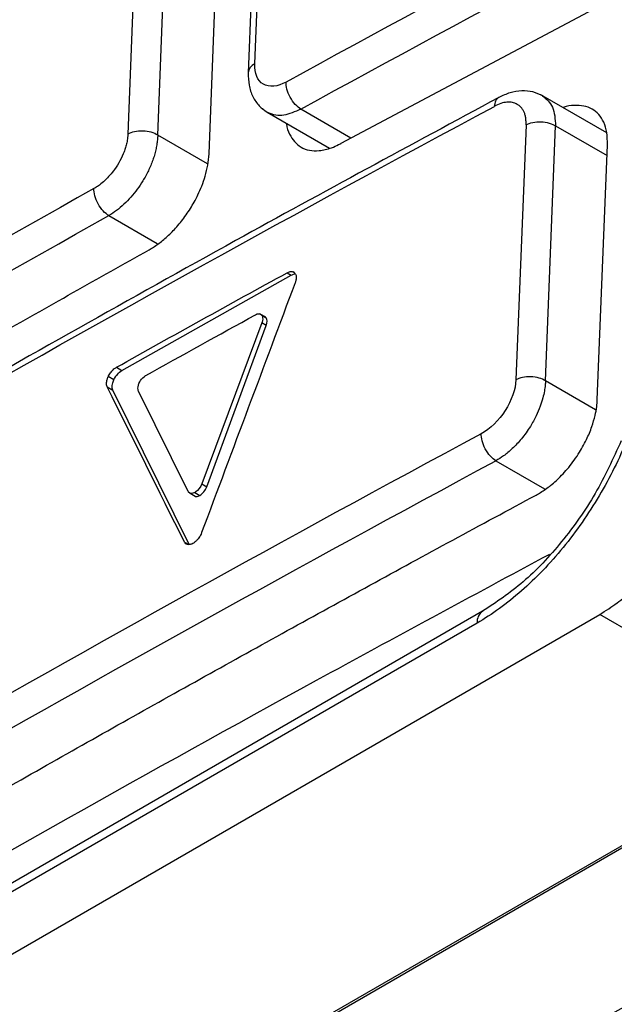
# Model space of a CAD drawing. Header units: millimetres. Extents: x 145 to 933, y -105 to 949.
# Tile 57 of 157: x 796.35 to 801.94, y 153.29 to 162.53. Entities that reach past the tile are written whole.
import ezdxf

# ---------------------------------------------------------------- set-up
doc = ezdxf.new("R2010")
doc.units = ezdxf.units.MM

msp = doc.modelspace()

# ---------------------------------------------------------------- linework, layer by layer
at = {"color": 7, "linetype": 'Continuous', "lineweight": 25}
for p, q in [((798.5599, 162.1189), (798.6529, 164.5145)), ((798.591, 164.4369), (798.4978, 162.036)), ((799.3719, 161.3736), (804.2242, 163.9544)), ((797.4604, 163.8551), (797.3681, 161.4588)), ((797.6484, 161.4501), (797.7406, 163.8465)), ((798.1303, 161.274), (798.2227, 163.6703)), ((801.8668, 161.4712), (801.2479, 161.8285)), ((798.6764, 161.6658), (799.262, 161.3278)), ((801.1093, 161.5474), (801.0137, 159.1529)), ((801.2909, 159.1426), (801.3864, 161.5371)), ((801.7777, 158.9637), (801.8735, 161.3579)), ((797.3116, 159.2396), (798.9026, 160.1352)), ((798.8635, 160.1578), (798.8704, 160.1613)), ((798.8635, 160.1578), (798.9026, 160.1352)), ((798.9286, 160.1605), (798.9201, 160.1654)), ((798.937, 160.1536), (798.9401, 160.1491)), ((798.6506, 159.7466), (798.6079, 159.7712)), ((798.625, 159.7598), (798.6668, 159.7356)), ((798.6265, 159.6868), (798.0629, 158.1745)), ((798.1098, 158.1475), (798.6683, 159.6627)), ((798.6683, 159.6627), (798.6265, 159.6868)), ((797.2597, 159.2695), (797.3116, 159.2396)), ((797.2356, 159.1523), (797.1834, 159.1824)), ((797.1741, 159.085), (797.1719, 159.0902)), ((797.1741, 159.085), (797.2264, 159.0548)), ((797.9479, 157.5999), (797.2264, 159.0548)), ((797.9342, 158.1032), (797.4679, 159.0451)), ((798.0629, 158.1745), (798.1098, 158.1475)), ((797.9523, 158.0865), (798.0004, 158.0587)), ((797.9968, 158.0935), (798.0441, 158.0661)), ((798.0609, 157.7167), (798.0553, 157.7032)), ((797.9782, 157.6154), (797.9674, 157.6101)), ((785.3979, 147.4787), (801.8009, 156.9482)), ((800.7003, 156.978), (786.6222, 148.8507)), ((805.2583, 154.9523), (801.8009, 156.9482)), ((800.6486, 156.8675), (786.5704, 148.7401)), ((802.8971, 155.2904), (788.2699, 146.8461)), ((788.5402, 146.9817), (802.6226, 155.1116))]:
    msp.add_line(p, q, dxfattribs=at)
at = {"color": 8, "linetype": 'Continuous', "lineweight": 25}
for p, q in [((799.464, 161.4225), (798.9925, 161.6946)), ((801.3864, 161.5371), (801.8695, 161.2582)), ((798.1166, 161.1799), (797.6484, 161.4501)), ((797.1886, 160.695), (797.6445, 160.4318)), ((801.7618, 158.8708), (801.2909, 159.1426)), ((800.8245, 158.3913), (801.2824, 158.127)), ((797.9, 157.6276), (797.9393, 157.6048))]:
    msp.add_line(p, q, dxfattribs=at)
for centre, radius, start, end in [((798.6016, 162.023), 0.1045, 113.5506, 173.22509), ((800.7714, 156.8773), 0.1232, 124.66922, 184.56608)]:
    msp.add_arc(centre, radius, start, end, dxfattribs=at)
at = {"color": 7, "linetype": 'Continuous', "lineweight": 25}
for points, knots in [([(801.1604, 171.0309), (800.7377, 170.2394), (800.2143, 169.2465), (799.6451, 168.1497), (799.4904, 167.8502), (799.3874, 167.6505), (799.3368, 167.5502), (799.2314, 167.3514), (799.1751, 167.2534), (799.0529, 167.0637), (798.8569, 166.7876), (798.5545, 166.4652), (798.3122, 166.2744), (798.149, 166.1603), (798.0664, 166.1111), (797.8189, 165.9729), (797.6541, 165.8824), (797.1605, 165.6079), (796.1763, 165.0572), (794.5509, 164.1305), (792.9458, 163.1922), (791.9918, 162.624), (791.5163, 162.339), (791.358, 162.243), (791.1212, 162.1016), (791.0427, 162.058), (790.8892, 161.9893), (790.6639, 161.9102), (790.3923, 161.9011), (790.2237, 161.9666), (790.1207, 162.0263), (790.0744, 162.065), (789.9895, 162.154), (789.9493, 162.2018), (789.8674, 162.2948), (789.7448, 162.4342), (789.2972, 162.944), (788.8969, 163.4035), (788.5808, 163.7686)], [0, 0, 0, 0, 0.125, 0.15625, 0.171875, 0.171875, 0.1875, 0.1875, 0.203125, 0.203125, 0.21875, 0.25, 0.265625, 0.265625, 0.28125, 0.28125, 0.3125, 0.3125, 0.375, 0.5, 0.625, 0.6875, 0.6875, 0.71875, 0.71875, 0.734375, 0.734375, 0.75, 0.78125, 0.796875, 0.796875, 0.8125, 0.8125, 0.828125, 0.828125, 0.84375, 0.875, 1, 1, 1, 1]), ([(805.3677, 169.0229), (805.1194, 168.8968), (804.6228, 168.6446), (803.8819, 168.2639), (803.1438, 167.8815), (802.409, 167.4973), (801.6773, 167.1112), (800.9487, 166.7234), (800.2233, 166.3337), (799.501, 165.9422), (798.7819, 165.5489), (798.066, 165.1537), (797.3532, 164.7568), (796.6435, 164.358), (795.937, 163.9574), (795.2337, 163.555), (794.5335, 163.1508), (793.8364, 162.7447), (793.1425, 162.3369), (792.4518, 161.9272), (791.7642, 161.5157), (791.0797, 161.1024), (790.3984, 160.6872), (789.7203, 160.2703), (789.0453, 159.8515), (788.3734, 159.4309), (787.7047, 159.0085), (787.0392, 158.5842), (786.3768, 158.1582), (785.7174, 157.7304), (785.2805, 157.4437), (785.0621, 157.3004)], [0, 0, 0, 0, 0.034527, 0.069044, 0.103552, 0.138053, 0.172546, 0.207033, 0.241513, 0.275989, 0.31046, 0.344927, 0.379391, 0.413852, 0.448312, 0.482771, 0.517229, 0.551688, 0.586148, 0.620609, 0.655073, 0.68954, 0.724011, 0.758487, 0.792967, 0.827454, 0.861947, 0.896448, 0.930956, 0.965473, 1, 1, 1, 1]), ([(805.7225, 168.818), (805.4745, 168.6921), (804.9785, 168.4402), (804.2382, 168.06), (803.5006, 167.6779), (802.7661, 167.2939), (802.0346, 166.908), (801.3061, 166.5202), (800.5807, 166.1305), (799.8582, 165.7389), (799.1389, 165.3455), (798.4226, 164.9502), (797.7094, 164.553), (796.9993, 164.154), (796.2924, 163.7531), (795.5885, 163.3504), (794.8878, 162.9459), (794.1903, 162.5396), (793.4959, 162.1315), (792.8048, 161.7215), (792.1168, 161.3098), (791.432, 160.8963), (790.7505, 160.481), (790.0722, 160.064), (789.3972, 159.6451), (788.7255, 159.2246), (788.057, 158.8023), (787.3918, 158.3783), (786.7301, 157.9525), (786.0714, 157.5251), (785.6351, 157.2387), (785.4169, 157.0955)], [0, 0, 0, 0, 0.034483, 0.068965, 0.103448, 0.137931, 0.172413, 0.206896, 0.241379, 0.275862, 0.310344, 0.344827, 0.37931, 0.413793, 0.448276, 0.482759, 0.517241, 0.551724, 0.586207, 0.62069, 0.655173, 0.689656, 0.724138, 0.758621, 0.793104, 0.827587, 0.862069, 0.896552, 0.931035, 0.965517, 1, 1, 1, 1]), ([(791.3938, 161.6785), (791.4658, 161.7196), (791.5383, 161.7657), (791.683, 161.8529), (791.9001, 161.9836), (792.408, 162.2878), (793.4281, 162.8938), (794.898, 163.7522), (796.3849, 164.6008), (797.4346, 165.1897), (797.9616, 165.4829), (798.188, 165.6083), (798.3012, 165.6709), (798.339, 165.6917), (798.4146, 165.7326), (798.4524, 165.7531), (798.4901, 165.775)], [0, 0, 0, 0, 0.03125, 0.03125, 0.0625, 0.125, 0.25, 0.5, 0.75, 0.875, 0.9375, 0.96875, 0.96875, 0.984375, 0.984375, 1, 1, 1, 1]), ([(797.2405, 164.1255), (796.475, 163.6943), (794.7832, 162.7413), (793.1312, 161.7654), (792.2267, 161.231)], [0, 0, 0, 0, 0.4524809, 1, 1, 1, 1]), ([(798.855, 161.9488), (798.7743, 161.9045), (798.6954, 161.897), (798.5862, 161.9599), (798.5564, 162.0296), (798.5599, 162.1189)], [0, 0, 0, 0, 0.5, 0.5, 1, 1, 1, 1]), ([(798.4978, 162.0354), (798.499, 161.9961), (798.5013, 161.9164), (798.5389, 161.81), (798.5984, 161.72), (798.6543, 161.6816), (798.6824, 161.6624)], [0, 0, 0, 0, 0.242655, 0.492293, 0.745784, 1, 1, 1, 1]), ([(798.9925, 161.6946), (798.976, 161.7047), (798.958, 161.7193), (798.9233, 161.7572), (798.9066, 161.7805), (798.8795, 161.8306), (798.8691, 161.8572), (798.8565, 161.9067), (798.8542, 161.9296), (798.855, 161.9488)], [0, 0, 0, 0, 0.25, 0.25, 0.5, 0.5, 0.75, 0.75, 1, 1, 1, 1]), ([(801.2661, 161.8179), (801.2359, 161.8324), (801.1758, 161.8611), (801.0691, 161.8694), (800.9589, 161.8531), (800.8875, 161.8203), (800.8523, 161.8041)], [0, 0, 0, 0, 0.256762, 0.509942, 0.759035, 1, 1, 1, 1]), ([(800.8523, 161.8041), (800.0252, 161.3576), (798.1974, 160.3708), (796.4107, 159.3591), (795.4325, 158.8051)], [0, 0, 0, 0, 0.452481, 1, 1, 1, 1]), ([(801.1081, 161.5482), (801.1083, 161.5612), (801.1086, 161.5867), (801.1043, 161.6214), (801.0964, 161.6527), (801.0846, 161.6802), (801.0689, 161.7039), (801.0494, 161.724), (801.0209, 161.7439), (800.9816, 161.7595), (800.929, 161.7623), (800.871, 161.7503), (800.8302, 161.7305), (800.8094, 161.7205)], [0, 0, 0, 0, 0.073795, 0.145265, 0.215308, 0.284877, 0.354947, 0.42647, 0.500341, 0.627653, 0.749963, 0.87238, 1, 1, 1, 1]), ([(801.8735, 161.3579), (801.8729, 161.398), (801.8716, 161.4767), (801.8324, 161.6023), (801.7391, 161.712), (801.5935, 161.7367), (801.4937, 161.725), (801.4565, 161.7091), (801.4555, 161.7086)], [0, 0, 0, 0, 0.151132, 0.297308, 0.573591, 0.849962, 0.995918, 1, 1, 1, 1]), ([(798.8587, 161.5606), (798.8588, 161.5589), (798.861, 161.5194), (798.8957, 161.4306), (798.9854, 161.3201), (799.1353, 161.2926), (799.2632, 161.3227), (799.3315, 161.3526), (799.3608, 161.3679), (799.3687, 161.372), (799.3709, 161.3731), (799.3717, 161.3734), (799.3719, 161.3736)], [0, 0, 0, 0, 0.006565, 0.15368, 0.426702, 0.711772, 0.878414, 0.967747, 0.991011, 0.997288, 0.999088, 1, 1, 1, 1]), ([(801.1093, 161.5474), (801.1263, 161.5565), (801.1473, 161.5643), (801.1952, 161.5746), (801.2221, 161.5769), (801.2758, 161.5749), (801.3025, 161.5705), (801.3496, 161.5567), (801.3701, 161.5474), (801.3864, 161.5371)], [0, 0, 0, 0, 0.25, 0.25, 0.5, 0.5, 0.75, 0.75, 1, 1, 1, 1]), ([(797.6484, 161.4501), (797.6319, 161.4605), (797.6111, 161.47), (797.5632, 161.4839), (797.5361, 161.4882), (797.4815, 161.4899), (797.4543, 161.4872), (797.406, 161.4763), (797.3849, 161.4681), (797.3681, 161.4588)], [0, 0, 0, 0, 0.25, 0.25, 0.5, 0.5, 0.75, 0.75, 1, 1, 1, 1]), ([(797.3681, 161.4588), (797.3675, 161.4485), (797.3659, 161.4228), (797.3586, 161.3809), (797.3467, 161.3361), (797.3272, 161.2793), (797.2953, 161.2091), (797.2486, 161.1343), (797.1995, 161.0725), (797.1514, 161.0227), (797.1118, 160.9894), (797.0775, 160.9648), (797.0603, 160.9546), (797.0491, 160.948)], [0, 0, 0, 0, 0.0568494, 0.1427587, 0.219482, 0.28562, 0.4282608, 0.5709026, 0.6779552, 0.7850993, 0.8923704, 0.9302237, 1, 1, 1, 1]), ([(797.6484, 161.4501), (797.6477, 161.4353), (797.6463, 161.4057), (797.6399, 161.3592), (797.6304, 161.3116), (797.6177, 161.2631), (797.6017, 161.2141), (797.5827, 161.165), (797.5608, 161.1162), (797.5361, 161.068), (797.5022, 161.0094), (797.4565, 160.9413), (797.3969, 160.8671), (797.3313, 160.7996), (797.2612, 160.7399), (797.2129, 160.7101), (797.1886, 160.695)], [0, 0, 0, 0, 0.055535, 0.111072, 0.166611, 0.222151, 0.277693, 0.333237, 0.388782, 0.44433, 0.499879, 0.595954, 0.694002, 0.794024, 0.896023, 1, 1, 1, 1]), ([(797.568, 160.3739), (797.5815, 160.3818), (797.6091, 160.3979), (797.6512, 160.427), (797.6946, 160.4604), (797.7389, 160.4987), (797.7836, 160.5419), (797.8284, 160.59), (797.8726, 160.6431), (797.9157, 160.7008), (797.9552, 160.7603), (797.9927, 160.8238), (798.0289, 160.8938), (798.0647, 160.9759), (798.0966, 161.0691), (798.1217, 161.1718), (798.1273, 161.2388), (798.1303, 161.274)], [0, 0, 0, 0, 0.047933, 0.097779, 0.149541, 0.203217, 0.25881, 0.316319, 0.375745, 0.437087, 0.500347, 0.557269, 0.624739, 0.702753, 0.791305, 0.89039, 1, 1, 1, 1]), ([(797.1886, 160.695), (797.1718, 160.705), (797.1536, 160.7194), (797.1184, 160.757), (797.1016, 160.7802), (797.0741, 160.83), (797.0636, 160.8565), (797.0508, 160.9059), (797.0484, 160.9288), (797.0491, 160.948)], [0, 0, 0, 0, 0.25, 0.25, 0.5, 0.5, 0.75, 0.75, 1, 1, 1, 1]), ([(792.6183, 157.5164), (792.8507, 157.6543), (793.3155, 157.9303), (794.0167, 158.3419), (794.7207, 158.7519), (795.4278, 159.1601), (796.1381, 159.5666), (796.8511, 159.9713), (797.329, 160.2397), (797.568, 160.3739)], [0, 0, 0, 0, 0.142864, 0.285721, 0.428574, 0.571426, 0.714279, 0.857136, 1, 1, 1, 1]), ([(798.8704, 160.1613), (798.8754, 160.1634), (798.8852, 160.1675), (798.8992, 160.1698), (798.9122, 160.1692), (798.9196, 160.1663), (798.9234, 160.1648)], [0, 0, 0, 0, 0.252318, 0.498212, 0.745019, 1, 1, 1, 1]), ([(798.9026, 160.1352), (798.9128, 160.1402), (798.9264, 160.1468), (798.938, 160.1465), (798.941, 160.1464)], [0, 0, 0, 0, 0.743276, 1, 1, 1, 1]), ([(798.9234, 160.1648), (798.9259, 160.1633), (798.931, 160.1604), (798.935, 160.1559), (798.937, 160.1536)], [0, 0, 0, 0, 0.497147, 1, 1, 1, 1]), ([(798.9467, 160.0897), (798.9458, 160.0853), (798.9439, 160.0763), (798.9406, 160.067), (798.939, 160.0624)], [0, 0, 0, 0, 0.4969804, 1, 1, 1, 1]), ([(798.9401, 160.1491), (798.9421, 160.1453), (798.9461, 160.1377), (798.949, 160.1235), (798.9495, 160.1075), (798.9477, 160.0957), (798.9467, 160.0897)], [0, 0, 0, 0, 0.252114, 0.497901, 0.74476, 1, 1, 1, 1]), ([(797.1874, 159.1907), (797.1908, 159.1968), (797.1974, 159.2088), (797.2095, 159.2256), (797.2228, 159.241), (797.2325, 159.2497), (797.2374, 159.2541)], [0, 0, 0, 0, 0.252336, 0.498236, 0.745038, 1, 1, 1, 1]), ([(797.2374, 159.2541), (797.2411, 159.257), (797.2484, 159.2629), (797.2559, 159.2673), (797.2597, 159.2695)], [0, 0, 0, 0, 0.49716, 1, 1, 1, 1]), ([(797.1719, 159.0902), (797.1705, 159.0947), (797.1678, 159.1034), (797.1669, 159.1191), (797.1684, 159.1362), (797.1714, 159.1484), (797.173, 159.1546)], [0, 0, 0, 0, 0.25236, 0.498252, 0.745038, 1, 1, 1, 1]), ([(797.173, 159.1546), (797.1744, 159.1592), (797.1772, 159.1684), (797.1813, 159.1777), (797.1834, 159.1824)], [0, 0, 0, 0, 0.497061, 1, 1, 1, 1]), ([(801.0137, 159.1529), (801.0101, 159.0641), (800.973, 158.9579), (800.8526, 158.7705), (800.7704, 158.6904), (800.6883, 158.6463)], [0, 0, 0, 0, 0.5, 0.5, 1, 1, 1, 1]), ([(801.2909, 159.1426), (801.2746, 159.1529), (801.2541, 159.1623), (801.2069, 159.1761), (801.1803, 159.1805), (801.1265, 159.1825), (801.0997, 159.1801), (801.0517, 159.1698), (801.0306, 159.162), (801.0137, 159.1529)], [0, 0, 0, 0, 0.25, 0.25, 0.5, 0.5, 0.75, 0.75, 1, 1, 1, 1]), ([(801.2909, 159.1426), (801.2903, 159.129), (801.2888, 159.0982), (801.2812, 159.0446), (801.2665, 158.9784), (801.2414, 158.8995), (801.203, 158.8092), (801.1455, 158.7046), (801.0698, 158.5988), (800.9833, 158.5065), (800.9013, 158.4375), (800.8489, 158.406), (800.8245, 158.3913)], [0, 0, 0, 0, 0.051428, 0.115624, 0.192582, 0.282296, 0.384755, 0.49995, 0.64712, 0.779529, 0.89716, 1, 1, 1, 1]), ([(801.2038, 158.0703), (801.2178, 158.0782), (801.247, 158.0946), (801.2925, 158.1249), (801.3409, 158.1614), (801.3916, 158.2049), (801.444, 158.2558), (801.4972, 158.3145), (801.5501, 158.3811), (801.6134, 158.4726), (801.6762, 158.5848), (801.7272, 158.7079), (801.7573, 158.8118), (801.773, 158.8954), (801.7763, 158.9427), (801.7777, 158.9637)], [0, 0, 0, 0, 0.048774, 0.101485, 0.158132, 0.218716, 0.283237, 0.351695, 0.424089, 0.500419, 0.634288, 0.751199, 0.851133, 0.934071, 1, 1, 1, 1]), ([(800.8245, 158.3913), (800.8081, 158.4015), (800.7903, 158.4162), (800.7559, 158.4543), (800.7394, 158.4777), (800.7126, 158.528), (800.7023, 158.5546), (800.6898, 158.6043), (800.6876, 158.6271), (800.6883, 158.6463)], [0, 0, 0, 0, 0.25, 0.25, 0.5, 0.5, 0.75, 0.75, 1, 1, 1, 1]), ([(802.0578, 158.5917), (801.9846, 158.4113), (801.8974, 158.2356), (801.6935, 157.8914), (801.5806, 157.7295), (801.3329, 157.4264), (801.2017, 157.2897), (800.9282, 157.0495), (800.7894, 156.9488), (800.6486, 156.8675)], [0, 0, 0, 0, 0.25, 0.25, 0.5, 0.5, 0.75, 0.75, 1, 1, 1, 1]), ([(802.0029, 158.5794), (801.9262, 158.4118), (801.7731, 158.0769), (801.4502, 157.6223), (801.0864, 157.2341), (800.8286, 157.0632), (800.7003, 156.978)], [0, 0, 0, 0, 0.251246, 0.502063, 0.751988, 1, 1, 1, 1]), ([(801.8009, 156.9482), (801.8289, 156.9659), (801.8832, 157.0002), (801.9618, 157.0549), (802.0349, 157.1097), (802.1307, 157.1884), (802.2504, 157.3025), (802.3897, 157.4607), (802.5199, 157.6325), (802.6352, 157.8125), (802.7373, 158.0026), (802.7944, 158.1327), (802.8242, 158.2006)], [0, 0, 0, 0, 0.068784, 0.133166, 0.1933, 0.249372, 0.372372, 0.499609, 0.626347, 0.749708, 0.869359, 1, 1, 1, 1]), ([(795.7929, 155.0708), (796.0471, 155.2157), (796.5554, 155.5055), (797.322, 155.9377), (798.0916, 156.3681), (798.8646, 156.7967), (799.6409, 157.2232), (800.4203, 157.648), (800.9426, 157.9295), (801.2038, 158.0703)], [0, 0, 0, 0, 0.142841, 0.285682, 0.428528, 0.571379, 0.71424, 0.857113, 1, 1, 1, 1]), ([(797.9928, 158.0631), (797.9931, 158.0627), (797.9973, 158.0578), (798.0139, 158.0544), (798.0327, 158.0617), (798.0441, 158.0661)], [0, 0, 0, 0, 0.03076, 0.409086, 1, 1, 1, 1]), ([(798.0553, 157.7032), (798.0523, 157.6972), (798.0463, 157.6851), (798.0347, 157.6677), (798.0197, 157.6488), (798.0007, 157.6295), (797.9857, 157.6201), (797.9782, 157.6154)], [0, 0, 0, 0, 0.164044, 0.330036, 0.502641, 0.751047, 1, 1, 1, 1]), ([(783.7195, 157.6103), (783.6884, 156.7712), (783.6534, 155.8275), (783.5598, 154.6069), (783.7776, 154.2876), (784.0593, 153.8341), (784.4996, 153.1449), (785.2693, 151.9437), (785.9892, 150.7897), (786.5892, 149.9092), (786.772, 149.552), (787.0259, 149.4268), (787.2977, 149.4189), (787.6662, 149.6047), (788.0804, 149.8765), (788.6892, 150.2492), (789.7499, 150.9048), (791.7416, 152.1082), (794.9343, 153.9858), (798.2929, 155.8796), (800.5996, 157.1221), (801.3314, 157.5163)], [0, 0, 0, 0, 0.091607, 0.103019, 0.125827, 0.148952, 0.185292, 0.250183, 0.366061, 0.388962, 0.4118, 0.423077, 0.434299, 0.451425, 0.468853, 0.486281, 0.52736, 0.600711, 0.731686, 0.914868, 1, 1, 1, 1]), ([(797.9674, 157.6101), (797.9626, 157.6084), (797.9529, 157.6049), (797.9392, 157.6036), (797.9246, 157.6053), (797.91, 157.6119), (797.9033, 157.6223), (797.9, 157.6276)], [0, 0, 0, 0, 0.163974, 0.329946, 0.502603, 0.750996, 1, 1, 1, 1]), ([(789.9407, 146.1732), (791.0452, 146.8895), (792.1674, 147.5963), (794.4471, 148.991), (795.6047, 149.679), (799.1268, 151.7124), (801.5415, 153.0279), (804.0229, 154.3032)], [0, 0, 0, 0, 0.25, 0.25, 0.5, 0.5, 1, 1, 1, 1]), ([(803.1153, 153.4478), (802.9104, 153.3407), (802.5009, 153.1266), (801.89, 152.8035), (801.4851, 152.5868), (801.2827, 152.4784)], [0, 0, 0, 0, 0.333571, 0.666902, 1, 1, 1, 1])]:
    msp.add_open_spline(points, degree=3, knots=knots, dxfattribs=at)
for points in [[(804.012, 164.692), (802.2691, 163.7925), (800.5501, 162.8781), (798.855, 161.9488)], [(798.9925, 161.6946), (800.6862, 162.6231), (802.4037, 163.5365), (804.1452, 164.435)], [(792.2135, 161.1635), (793.8392, 162.1319), (795.4908, 163.0853), (797.1683, 164.0239)], [(795.3904, 158.7201), (797.1696, 159.7364), (798.9764, 160.7363), (800.8107, 161.7196)], [(797.0491, 160.948), (795.3731, 160.0091), (793.7219, 159.0559), (792.0957, 158.0883)], [(792.2388, 157.8375), (793.8639, 158.8044), (795.5138, 159.7569), (797.1886, 160.695)], [(797.2597, 159.2695), (797.7919, 159.5672), (798.3266, 159.8633), (798.8635, 160.1578)], [(798.939, 160.0624), (798.6457, 159.2809), (798.353, 158.499), (798.0609, 157.7167)], [(797.5364, 159.1927), (797.8788, 159.3834), (798.222, 159.5735), (798.5663, 159.7631)], [(798.5663, 159.7631), (798.5723, 159.7664), (798.5783, 159.7689), (798.5841, 159.7704)], [(798.5841, 159.7704), (798.5994, 159.7745), (798.613, 159.7719), (798.6221, 159.763)], [(798.6221, 159.763), (798.6231, 159.762), (798.6241, 159.7609), (798.625, 159.7598)], [(798.625, 159.7598), (798.628, 159.756), (798.6303, 159.7513), (798.6319, 159.746)], [(798.6319, 159.746), (798.6361, 159.7319), (798.6351, 159.7131), (798.6287, 159.6931)], [(798.6668, 159.7356), (798.6627, 159.7408), (798.6575, 159.7444), (798.6514, 159.7463)], [(798.6683, 159.6627), (798.6792, 159.6923), (798.6786, 159.7206), (798.6668, 159.7356)], [(798.6287, 159.6931), (798.6281, 159.691), (798.6273, 159.6889), (798.6265, 159.6868)], [(797.1834, 159.1824), (797.1847, 159.1852), (797.186, 159.1879), (797.1874, 159.1907)], [(797.2264, 159.0548), (797.215, 159.0778), (797.2187, 159.1156), (797.2356, 159.1523)], [(797.2356, 159.1523), (797.2526, 159.1891), (797.2821, 159.223), (797.3116, 159.2396)], [(797.4874, 159.1448), (797.4996, 159.1633), (797.5153, 159.1795), (797.5315, 159.1897)], [(797.5315, 159.1897), (797.5331, 159.1908), (797.5348, 159.1918), (797.5364, 159.1927)], [(797.9, 157.6276), (797.6574, 158.1137), (797.4155, 158.5995), (797.1741, 159.085)], [(797.4632, 159.061), (797.461, 159.0767), (797.4643, 159.0965), (797.4724, 159.1165)], [(797.4679, 159.0451), (797.4656, 159.0497), (797.464, 159.0551), (797.4632, 159.061)], [(797.4724, 159.1165), (797.4733, 159.1187), (797.4743, 159.1208), (797.4753, 159.123)], [(797.4753, 159.123), (797.4787, 159.1304), (797.4829, 159.1378), (797.4874, 159.1448)], [(800.6883, 158.6463), (798.8568, 157.6614), (797.0516, 156.6607), (795.2729, 155.6442)], [(795.4135, 155.3919), (797.1908, 156.4076), (798.9944, 157.4074), (800.8245, 158.3913)], [(798.0629, 158.1745), (798.0518, 158.145), (798.0295, 158.1153), (798.0054, 158.0988)], [(798.0441, 158.0661), (798.071, 158.0813), (798.0975, 158.1144), (798.1098, 158.1475)], [(797.938, 158.097), (797.9366, 158.0989), (797.9353, 158.1009), (797.9342, 158.1032)], [(797.9968, 158.0935), (797.973, 158.0802), (797.95, 158.0814), (797.938, 158.097)], [(798.0054, 158.0988), (798.0025, 158.0968), (797.9996, 158.095), (797.9968, 158.0935)]]:
    msp.add_open_spline(points, degree=3, dxfattribs=at)
at = {"color": 8, "linetype": 'Continuous', "lineweight": 25}
for points, knots in [([(800.8524, 161.8041), (800.8406, 161.7948), (800.8179, 161.7768), (800.813, 161.7382), (800.8107, 161.7196)], [0, 0, 0, 0, 0.517042, 1, 1, 1, 1]), ([(801.2619, 161.8201), (801.2987, 161.7894), (801.3729, 161.7276), (801.3819, 161.6008), (801.3864, 161.5371)], [0, 0, 0, 0, 0.497127, 1, 1, 1, 1]), ([(798.9925, 161.6946), (798.9376, 161.6702), (798.8251, 161.6203), (798.7073, 161.6452), (798.6463, 161.6806), (798.632, 161.7019), (798.6315, 161.7025)], [0, 0, 0, 0, 0.383833, 0.785394, 0.993859, 1, 1, 1, 1])]:
    msp.add_open_spline(points, degree=3, knots=knots, dxfattribs=at)

doc.saveas('drawing.dxf')
